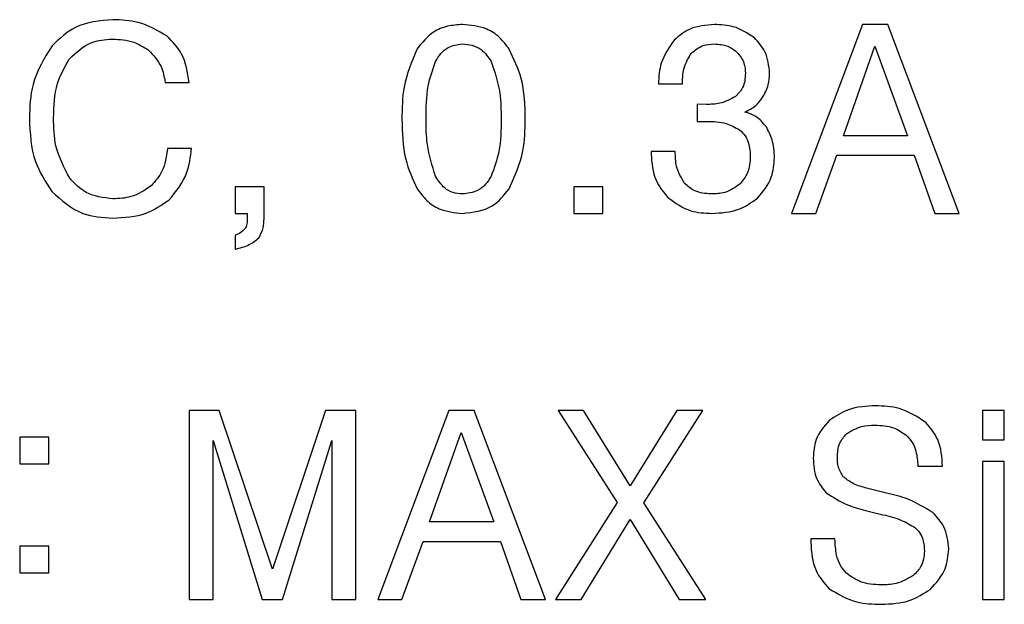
# Model space of a CAD drawing. Header units: millimetres. Extents: x 15756 to 16324, y 1603 to 1933.
# Tile 14 of 48: x 16030 to 16038, y 1863 to 1868. Entities that reach past the tile are written whole.
import ezdxf

# ---------------------------------------------------------------- set-up
doc = ezdxf.new("R2010")
doc.units = ezdxf.units.MM

msp = doc.modelspace()

# ---------------------------------------------------------------- linework, layer by layer
at = {"color": 7, "linetype": 'Continuous', "lineweight": 25}
for p, q in [((16036.8105, 1867.7863), (16036.2418, 1866.2722)), ((16037.0156, 1867.7863), (16036.8105, 1867.7863)), ((16037.5861, 1866.2722), (16037.0156, 1867.7863)), ((16036.658, 1866.8934), (16036.9115, 1867.6116)), ((16036.9115, 1867.6116), (16037.1724, 1866.8934)), ((16031.2157, 1867.3223), (16031.4077, 1867.3223)), ((16035.1736, 1867.3113), (16035.3665, 1867.3113)), ((16035.5566, 1867.1454), (16035.4845, 1867.1479)), ((16035.4845, 1867.1479), (16035.4845, 1867.0077)), ((16035.4845, 1867.0077), (16035.5663, 1867.0098)), ((16037.1724, 1866.8934), (16036.658, 1866.8934)), ((16031.4271, 1866.7927), (16031.2345, 1866.7927)), ((16035.3094, 1866.769), (16035.1153, 1866.769)), ((16035.1153, 1866.769), (16035.1153, 1866.7475)), ((16036.4359, 1866.2722), (16036.6046, 1866.7381)), ((16036.6046, 1866.7381), (16037.2261, 1866.7381)), ((16037.2261, 1866.7381), (16037.3908, 1866.2722)), ((16031.7765, 1866.4857), (16031.7765, 1866.2722)), ((16032.0094, 1866.4857), (16031.7765, 1866.4857)), ((16032.0094, 1866.2273), (16032.0094, 1866.4857)), ((16034.7271, 1866.4857), (16034.4942, 1866.4857)), ((16034.4942, 1866.4857), (16034.4942, 1866.2722)), ((16034.7271, 1866.2722), (16034.7271, 1866.4857)), ((16031.7765, 1866.2722), (16031.8736, 1866.2722)), ((16031.8736, 1866.2722), (16031.8736, 1866.2173)), ((16034.4942, 1866.2722), (16034.7271, 1866.2722)), ((16036.2418, 1866.2722), (16036.4359, 1866.2722)), ((16037.3908, 1866.2722), (16037.5861, 1866.2722)), ((16031.7765, 1866.0957), (16031.7765, 1865.985)), ((16031.65, 1864.6898), (16031.4077, 1864.6898)), ((16031.4077, 1864.6898), (16031.4077, 1863.1757)), ((16032.0774, 1863.4199), (16031.65, 1864.6898)), ((16032.5032, 1864.6898), (16032.0774, 1863.4199)), ((16032.7471, 1864.6898), (16032.5032, 1864.6898)), ((16032.7471, 1863.1757), (16032.7471, 1864.6898)), ((16033.4911, 1864.6898), (16032.9224, 1863.1757)), ((16033.6961, 1864.6898), (16033.4911, 1864.6898)), ((16034.2667, 1863.1757), (16033.6961, 1864.6898)), ((16034.5739, 1864.6898), (16034.3695, 1864.6898)), ((16034.3695, 1864.6898), (16034.8436, 1863.9534)), ((16034.9485, 1864.0881), (16034.5739, 1864.6898)), ((16035.3231, 1864.6898), (16034.9485, 1864.0881)), ((16035.0571, 1863.9498), (16035.5312, 1864.6898)), ((16035.5312, 1864.6898), (16035.3231, 1864.6898)), ((16037.9494, 1864.6898), (16037.7747, 1864.6898)), ((16037.7747, 1864.6898), (16037.7747, 1864.4569)), ((16037.9494, 1864.4569), (16037.9494, 1864.6898)), ((16030.0489, 1864.4763), (16030.0489, 1864.2628)), ((16030.2818, 1864.4763), (16030.0489, 1864.4763)), ((16030.2818, 1864.2628), (16030.2818, 1864.4763)), ((16033.3385, 1863.7969), (16033.5921, 1864.5151)), ((16033.5921, 1864.5151), (16033.853, 1863.7969)), ((16031.6018, 1864.4517), (16031.9949, 1863.1757)), ((16031.6018, 1863.1757), (16031.6018, 1864.4517)), ((16032.1565, 1863.1757), (16032.553, 1864.4517)), ((16032.553, 1864.4517), (16032.553, 1863.1757)), ((16037.7747, 1864.4569), (16037.9494, 1864.4569)), ((16030.0489, 1864.2628), (16030.2818, 1864.2628)), ((16037.2555, 1864.2458), (16037.4538, 1864.2458)), ((16037.9494, 1864.2822), (16037.7747, 1864.2822)), ((16037.7747, 1864.2822), (16037.7747, 1863.1757)), ((16037.9494, 1863.1757), (16037.9494, 1864.2822)), ((16037.0052, 1864.0292), (16036.8318, 1864.0717)), ((16034.8436, 1863.9534), (16034.3473, 1863.1757)), ((16035.5533, 1863.1757), (16035.0571, 1863.9498)), ((16036.8363, 1863.8897), (16036.9758, 1863.8554)), ((16033.853, 1863.7969), (16033.3385, 1863.7969)), ((16034.5539, 1863.1757), (16034.9485, 1863.8163)), ((16034.9485, 1863.8163), (16035.3413, 1863.1757)), ((16030.2818, 1863.6028), (16030.0489, 1863.6028)), ((16030.0489, 1863.6028), (16030.0489, 1863.3893)), ((16030.2818, 1863.3893), (16030.2818, 1863.6028)), ((16033.1165, 1863.1757), (16033.2852, 1863.6416)), ((16033.2852, 1863.6416), (16033.9066, 1863.6416)), ((16033.9066, 1863.6416), (16034.0713, 1863.1757)), ((16036.3965, 1863.6619), (16036.3965, 1863.6325)), ((16036.5906, 1863.6619), (16036.3965, 1863.6619)), ((16030.0489, 1863.3893), (16030.2818, 1863.3893)), ((16031.4077, 1863.1757), (16031.6018, 1863.1757)), ((16031.9949, 1863.1757), (16032.1565, 1863.1757)), ((16032.553, 1863.1757), (16032.7471, 1863.1757)), ((16032.9224, 1863.1757), (16033.1165, 1863.1757)), ((16034.0713, 1863.1757), (16034.2667, 1863.1757)), ((16034.3473, 1863.1757), (16034.5539, 1863.1757)), ((16035.3413, 1863.1757), (16035.5533, 1863.1757)), ((16037.7747, 1863.1757), (16037.9494, 1863.1757))]:
    msp.add_line(p, q, dxfattribs=at)
for points, knots in [([(16030.7956, 1867.8251), (16030.6909, 1867.816), (16030.5038, 1867.7997), (16030.368, 1867.6723), (16030.3082, 1867.6162)], [0, 0, 0, 0, 0.559674, 1, 1, 1, 1]), ([(16031.2318, 1867.6935), (16031.1561, 1867.7378), (16031.0206, 1867.817), (16030.8645, 1867.8227), (16030.7956, 1867.8251)], [0, 0, 0, 0, 0.5585423, 1, 1, 1, 1]), ([(16033.6012, 1867.7863), (16033.5609, 1867.7838), (16033.4804, 1867.7787), (16033.3437, 1867.7221), (16033.2778, 1867.6405), (16033.2375, 1867.5907)], [0, 0, 0, 0, 0.280728, 0.561145, 1, 1, 1, 1]), ([(16033.9767, 1867.5892), (16033.952, 1867.6226), (16033.9026, 1867.6894), (16033.7741, 1867.7712), (16033.6667, 1867.7806), (16033.6012, 1867.7863)], [0, 0, 0, 0, 0.2805108, 0.5607148, 1, 1, 1, 1]), ([(16035.6234, 1867.7863), (16035.5555, 1867.7814), (16035.4342, 1867.7725), (16035.3412, 1867.6955), (16035.3003, 1867.6617)], [0, 0, 0, 0, 0.560003, 1, 1, 1, 1]), ([(16035.9443, 1867.6786), (16035.8896, 1867.715), (16035.7918, 1867.7801), (16035.675, 1867.7844), (16035.6234, 1867.7863)], [0, 0, 0, 0, 0.558108, 1, 1, 1, 1]), ([(16030.4471, 1867.5097), (16030.5019, 1867.5619), (16030.5999, 1867.6552), (16030.7338, 1867.6654), (16030.7929, 1867.6698)], [0, 0, 0, 0, 0.558538, 1, 1, 1, 1]), ([(16030.7929, 1867.6698), (16030.8515, 1867.6668), (16030.9563, 1867.6613), (16031.0446, 1867.6057), (16031.0834, 1867.5813)], [0, 0, 0, 0, 0.560196, 1, 1, 1, 1]), ([(16031.4077, 1867.3223), (16031.396, 1867.4022), (16031.3752, 1867.5451), (16031.2756, 1867.6481), (16031.2318, 1867.6935)], [0, 0, 0, 0, 0.5597, 1, 1, 1, 1]), ([(16033.3853, 1867.4897), (16033.3984, 1867.5115), (16033.4245, 1867.555), (16033.4949, 1867.6169), (16033.561, 1867.6257), (16033.6012, 1867.631)], [0, 0, 0, 0, 0.281328, 0.561993, 1, 1, 1, 1]), ([(16033.6012, 1867.631), (16033.6279, 1867.6292), (16033.6812, 1867.6254), (16033.7695, 1867.5821), (16033.8083, 1867.5245), (16033.832, 1867.4894)], [0, 0, 0, 0, 0.280664, 0.561036, 1, 1, 1, 1]), ([(16035.3003, 1867.6617), (16035.2592, 1867.6024), (16035.1856, 1867.4963), (16035.1772, 1867.368), (16035.1736, 1867.3113)], [0, 0, 0, 0, 0.557941, 1, 1, 1, 1]), ([(16035.4368, 1867.5546), (16035.4671, 1867.5797), (16035.5213, 1867.6247), (16035.5911, 1867.6291), (16035.6219, 1867.631)], [0, 0, 0, 0, 0.558524, 1, 1, 1, 1]), ([(16035.6219, 1867.631), (16035.6596, 1867.6284), (16035.727, 1867.6237), (16035.7808, 1867.5835), (16035.8044, 1867.5658)], [0, 0, 0, 0, 0.559927, 1, 1, 1, 1]), ([(16036.0665, 1867.3944), (16036.0604, 1867.4551), (16036.0495, 1867.5636), (16035.9765, 1867.6435), (16035.9443, 1867.6786)], [0, 0, 0, 0, 0.559309, 1, 1, 1, 1]), ([(16030.3082, 1867.6162), (16030.2466, 1867.5159), (16030.1363, 1867.3363), (16030.1295, 1867.1267), (16030.1265, 1867.0341)], [0, 0, 0, 0, 0.558255, 1, 1, 1, 1]), ([(16031.0834, 1867.5813), (16031.122, 1867.5398), (16031.191, 1867.4655), (16031.2081, 1867.3661), (16031.2157, 1867.3223)], [0, 0, 0, 0, 0.558204, 1, 1, 1, 1]), ([(16033.2375, 1867.5907), (16033.1953, 1867.4903), (16033.1196, 1867.3105), (16033.117, 1867.116), (16033.1159, 1867.0302)], [0, 0, 0, 0, 0.55863, 1, 1, 1, 1]), ([(16034.1059, 1867.0283), (16034.1033, 1867.1385), (16034.0986, 1867.335), (16034.0139, 1867.5116), (16033.9767, 1867.5892)], [0, 0, 0, 0, 0.560639, 1, 1, 1, 1]), ([(16035.3665, 1867.3113), (16035.3684, 1867.3604), (16035.3719, 1867.4477), (16035.4171, 1867.522), (16035.4368, 1867.5546)], [0, 0, 0, 0, 0.561578, 1, 1, 1, 1]), ([(16035.8044, 1867.5658), (16035.827, 1867.5375), (16035.8673, 1867.4867), (16035.8708, 1867.4225), (16035.8724, 1867.3941)], [0, 0, 0, 0, 0.558488, 1, 1, 1, 1]), ([(16030.3206, 1867.0362), (16030.323, 1867.1309), (16030.3273, 1867.2997), (16030.4106, 1867.4456), (16030.4471, 1867.5097)], [0, 0, 0, 0, 0.560923, 1, 1, 1, 1]), ([(16033.31, 1867.0302), (16033.3103, 1867.1185), (16033.3109, 1867.276), (16033.3626, 1867.4245), (16033.3853, 1867.4897)], [0, 0, 0, 0, 0.560811, 1, 1, 1, 1]), ([(16033.832, 1867.4894), (16033.8602, 1867.406), (16033.9107, 1867.2568), (16033.9114, 1867.0995), (16033.9118, 1867.0302)], [0, 0, 0, 0, 0.5587719, 1, 1, 1, 1]), ([(16035.8724, 1867.3941), (16035.8695, 1867.3543), (16035.8642, 1867.283), (16035.8149, 1867.2323), (16035.7932, 1867.21)], [0, 0, 0, 0, 0.560127, 1, 1, 1, 1]), ([(16036.0077, 1867.1979), (16036.0264, 1867.2324), (16036.06, 1867.294), (16036.0645, 1867.3637), (16036.0665, 1867.3944)], [0, 0, 0, 0, 0.559767, 1, 1, 1, 1]), ([(16035.7932, 1867.21), (16035.7518, 1867.1878), (16035.6776, 1867.1479), (16035.5937, 1867.1462), (16035.5566, 1867.1454)], [0, 0, 0, 0, 0.558116, 1, 1, 1, 1]), ([(16035.8678, 1867.0845), (16035.8989, 1867.0997), (16035.9544, 1867.1269), (16035.9914, 1867.1762), (16036.0077, 1867.1979)], [0, 0, 0, 0, 0.559697, 1, 1, 1, 1]), ([(16036.0401, 1866.9647), (16036.0141, 1866.9962), (16035.9675, 1867.0525), (16035.8983, 1867.0747), (16035.8678, 1867.0845)], [0, 0, 0, 0, 0.559316, 1, 1, 1, 1]), ([(16030.1265, 1867.0341), (16030.1319, 1866.9152), (16030.1415, 1866.7031), (16030.2562, 1866.5257), (16030.3067, 1866.4478)], [0, 0, 0, 0, 0.56051, 1, 1, 1, 1]), ([(16030.4501, 1866.5543), (16030.4055, 1866.6388), (16030.3256, 1866.7903), (16030.3221, 1866.9609), (16030.3206, 1867.0362)], [0, 0, 0, 0, 0.55816, 1, 1, 1, 1]), ([(16033.1159, 1867.0302), (16033.118, 1866.9205), (16033.1217, 1866.7248), (16033.2022, 1866.5471), (16033.2375, 1866.469)], [0, 0, 0, 0, 0.560689, 1, 1, 1, 1]), ([(16033.3853, 1866.5704), (16033.3586, 1866.6541), (16033.3109, 1866.8039), (16033.3103, 1866.9609), (16033.31, 1867.0302)], [0, 0, 0, 0, 0.558809, 1, 1, 1, 1]), ([(16033.9118, 1867.0302), (16033.9111, 1866.9416), (16033.9098, 1866.7837), (16033.8558, 1866.6357), (16033.832, 1866.5707)], [0, 0, 0, 0, 0.56073, 1, 1, 1, 1]), ([(16033.9767, 1866.469), (16034.0212, 1866.5688), (16034.1008, 1866.7474), (16034.1044, 1866.9423), (16034.1059, 1867.0283)], [0, 0, 0, 0, 0.558613, 1, 1, 1, 1]), ([(16035.5663, 1867.0098), (16035.6182, 1867.0089), (16035.7105, 1867.0072), (16035.7901, 1866.9614), (16035.8251, 1866.9413)], [0, 0, 0, 0, 0.561231, 1, 1, 1, 1]), ([(16035.8251, 1866.9413), (16035.8411, 1866.9262), (16035.8733, 1866.8961), (16035.9056, 1866.8227), (16035.9091, 1866.7662), (16035.9112, 1866.7317)], [0, 0, 0, 0, 0.279856, 0.559967, 1, 1, 1, 1]), ([(16036.1053, 1866.7199), (16036.1025, 1866.7682), (16036.0975, 1866.8546), (16036.0577, 1866.931), (16036.0401, 1866.9647)], [0, 0, 0, 0, 0.559879, 1, 1, 1, 1]), ([(16031.2345, 1866.7927), (16031.2258, 1866.7291), (16031.2104, 1866.6157), (16031.1359, 1866.5298), (16031.1032, 1866.4921)], [0, 0, 0, 0, 0.5604682, 1, 1, 1, 1]), ([(16031.2478, 1866.3802), (16031.303, 1866.448), (16031.4018, 1866.5696), (16031.4193, 1866.7243), (16031.4271, 1866.7927)], [0, 0, 0, 0, 0.558218, 1, 1, 1, 1]), ([(16035.3841, 1866.5115), (16035.358, 1866.5561), (16035.3114, 1866.6361), (16035.31, 1866.7282), (16035.3094, 1866.769)], [0, 0, 0, 0, 0.557178, 1, 1, 1, 1]), ([(16035.1153, 1866.7475), (16035.1208, 1866.6743), (16035.1305, 1866.5436), (16035.2137, 1866.4436), (16035.2503, 1866.3996)], [0, 0, 0, 0, 0.559923, 1, 1, 1, 1]), ([(16035.9112, 1866.7317), (16035.9085, 1866.685), (16035.9038, 1866.6015), (16035.8521, 1866.5367), (16035.8293, 1866.5082)], [0, 0, 0, 0, 0.560369, 1, 1, 1, 1]), ([(16035.9679, 1866.3932), (16036.0126, 1866.4466), (16036.0926, 1866.5421), (16036.1014, 1866.6655), (16036.1053, 1866.7199)], [0, 0, 0, 0, 0.558771, 1, 1, 1, 1]), ([(16030.7974, 1866.3887), (16030.7214, 1866.3974), (16030.5853, 1866.413), (16030.4915, 1866.511), (16030.4501, 1866.5543)], [0, 0, 0, 0, 0.559028, 1, 1, 1, 1]), ([(16033.6012, 1866.4275), (16033.5756, 1866.4295), (16033.5245, 1866.4336), (16033.4423, 1866.48), (16033.4069, 1866.5361), (16033.3853, 1866.5704)], [0, 0, 0, 0, 0.280392, 0.56055, 1, 1, 1, 1]), ([(16033.832, 1866.5707), (16033.818, 1866.5479), (16033.7899, 1866.5023), (16033.713, 1866.4405), (16033.6436, 1866.4324), (16033.6012, 1866.4275)], [0, 0, 0, 0, 0.281007, 0.56159, 1, 1, 1, 1]), ([(16030.3067, 1866.4478), (16030.3851, 1866.3772), (16030.5255, 1866.2506), (16030.7126, 1866.2387), (16030.7953, 1866.2334)], [0, 0, 0, 0, 0.558202, 1, 1, 1, 1]), ([(16031.1032, 1866.4921), (16031.0511, 1866.4574), (16030.9579, 1866.3953), (16030.8466, 1866.3907), (16030.7974, 1866.3887)], [0, 0, 0, 0, 0.558343, 1, 1, 1, 1]), ([(16033.2375, 1866.469), (16033.2617, 1866.4366), (16033.3099, 1866.3717), (16033.4328, 1866.2888), (16033.5374, 1866.2785), (16033.6012, 1866.2722)], [0, 0, 0, 0, 0.280634, 0.561009, 1, 1, 1, 1]), ([(16033.6012, 1866.2722), (16033.6867, 1866.2815), (16033.8396, 1866.2982), (16033.9348, 1866.4168), (16033.9767, 1866.469)], [0, 0, 0, 0, 0.559188, 1, 1, 1, 1]), ([(16035.5946, 1866.4275), (16035.5501, 1866.4311), (16035.4706, 1866.4374), (16035.4105, 1866.4889), (16035.3841, 1866.5115)], [0, 0, 0, 0, 0.559797, 1, 1, 1, 1]), ([(16035.8293, 1866.5082), (16035.7896, 1866.4807), (16035.7185, 1866.4315), (16035.6325, 1866.4287), (16035.5946, 1866.4275)], [0, 0, 0, 0, 0.557895, 1, 1, 1, 1]), ([(16030.7953, 1866.2334), (16030.8876, 1866.2384), (16031.0525, 1866.2472), (16031.1882, 1866.3396), (16031.2478, 1866.3802)], [0, 0, 0, 0, 0.560277, 1, 1, 1, 1]), ([(16035.2503, 1866.3996), (16035.3091, 1866.3566), (16035.4146, 1866.2796), (16035.5442, 1866.2745), (16035.6015, 1866.2722)], [0, 0, 0, 0, 0.557838, 1, 1, 1, 1]), ([(16035.6015, 1866.2722), (16035.6767, 1866.276), (16035.8108, 1866.2827), (16035.92, 1866.3595), (16035.9679, 1866.3932)], [0, 0, 0, 0, 0.560511, 1, 1, 1, 1]), ([(16031.8736, 1866.2173), (16031.8733, 1866.204), (16031.8729, 1866.1803), (16031.863, 1866.1588), (16031.8587, 1866.1494)], [0, 0, 0, 0, 0.56041, 1, 1, 1, 1]), ([(16031.9673, 1866.0747), (16031.9814, 1866.1015), (16032.0067, 1866.1495), (16032.0086, 1866.2035), (16032.0094, 1866.2273)], [0, 0, 0, 0, 0.5589026, 1, 1, 1, 1]), ([(16031.8587, 1866.1494), (16031.8451, 1866.1367), (16031.8207, 1866.114), (16031.79, 1866.1013), (16031.7765, 1866.0957)], [0, 0, 0, 0, 0.5586072, 1, 1, 1, 1]), ([(16031.7765, 1865.985), (16031.816, 1865.9942), (16031.8863, 1866.0105), (16031.9426, 1866.0552), (16031.9673, 1866.0747)], [0, 0, 0, 0, 0.5621686, 1, 1, 1, 1]), ([(16036.917, 1864.7287), (16036.8418, 1864.725), (16036.7075, 1864.7184), (16036.5958, 1864.6451), (16036.5466, 1864.6128)], [0, 0, 0, 0, 0.56037, 1, 1, 1, 1]), ([(16037.3195, 1864.5952), (16037.2507, 1864.64), (16037.1276, 1864.7202), (16036.9815, 1864.7261), (16036.917, 1864.7287)], [0, 0, 0, 0, 0.5583526, 1, 1, 1, 1]), ([(16036.5466, 1864.6128), (16036.5039, 1864.5638), (16036.4274, 1864.4761), (16036.4194, 1864.361), (16036.4159, 1864.3101)], [0, 0, 0, 0, 0.5584243, 1, 1, 1, 1]), ([(16036.6822, 1864.5042), (16036.7218, 1864.5277), (16036.7927, 1864.5697), (16036.8747, 1864.5722), (16036.9109, 1864.5734)], [0, 0, 0, 0, 0.5582832, 1, 1, 1, 1]), ([(16036.9109, 1864.5734), (16036.9624, 1864.5711), (16037.0541, 1864.5672), (16037.1297, 1864.5161), (16037.163, 1864.4936)], [0, 0, 0, 0, 0.560648, 1, 1, 1, 1]), ([(16037.4538, 1864.2458), (16037.449, 1864.3196), (16037.4404, 1864.4511), (16037.3564, 1864.5512), (16037.3195, 1864.5952)], [0, 0, 0, 0, 0.560855, 1, 1, 1, 1]), ([(16036.61, 1864.3119), (16036.6119, 1864.3526), (16036.6153, 1864.4251), (16036.6618, 1864.4801), (16036.6822, 1864.5042)], [0, 0, 0, 0, 0.5611436, 1, 1, 1, 1]), ([(16037.163, 1864.4936), (16037.1803, 1864.4749), (16037.215, 1864.4374), (16037.2483, 1864.351), (16037.2527, 1864.2857), (16037.2555, 1864.2458)], [0, 0, 0, 0, 0.279754, 0.559802, 1, 1, 1, 1]), ([(16036.4159, 1864.3101), (16036.4196, 1864.2516), (16036.4262, 1864.1471), (16036.492, 1864.0667), (16036.5209, 1864.0314)], [0, 0, 0, 0, 0.560349, 1, 1, 1, 1]), ([(16036.6577, 1864.1603), (16036.6412, 1864.1863), (16036.6118, 1864.2329), (16036.6106, 1864.2877), (16036.61, 1864.3119)], [0, 0, 0, 0, 0.557774, 1, 1, 1, 1]), ([(16036.8318, 1864.0717), (16036.796, 1864.0821), (16036.7321, 1864.1005), (16036.6804, 1864.142), (16036.6577, 1864.1603)], [0, 0, 0, 0, 0.560387, 1, 1, 1, 1]), ([(16036.5209, 1864.0314), (16036.5757, 1863.9959), (16036.6738, 1863.9326), (16036.7866, 1863.9028), (16036.8363, 1863.8897)], [0, 0, 0, 0, 0.55881, 1, 1, 1, 1]), ([(16037.3762, 1863.8721), (16037.3113, 1863.9117), (16037.1952, 1863.9826), (16037.0634, 1864.0149), (16037.0052, 1864.0292)], [0, 0, 0, 0, 0.558797, 1, 1, 1, 1]), ([(16036.9758, 1863.8554), (16037.0267, 1863.8429), (16037.1175, 1863.8206), (16037.1976, 1863.7727), (16037.2327, 1863.7517)], [0, 0, 0, 0, 0.560913, 1, 1, 1, 1]), ([(16037.503, 1863.5812), (16037.4969, 1863.6437), (16037.4861, 1863.7554), (16037.4098, 1863.8364), (16037.3762, 1863.8721)], [0, 0, 0, 0, 0.55939, 1, 1, 1, 1]), ([(16037.2327, 1863.7517), (16037.2469, 1863.7378), (16037.2751, 1863.71), (16037.304, 1863.6438), (16037.307, 1863.5929), (16037.3089, 1863.5618)], [0, 0, 0, 0, 0.279809, 0.559956, 1, 1, 1, 1]), ([(16036.3965, 1863.6325), (16036.4019, 1863.5539), (16036.4117, 1863.4135), (16036.5035, 1863.3084), (16036.5439, 1863.2622)], [0, 0, 0, 0, 0.560273, 1, 1, 1, 1]), ([(16036.6837, 1863.3856), (16036.6653, 1863.4068), (16036.6283, 1863.4493), (16036.5961, 1863.546), (16036.5927, 1863.618), (16036.5906, 1863.6619)], [0, 0, 0, 0, 0.2795389, 0.5596799, 1, 1, 1, 1]), ([(16037.3089, 1863.5618), (16037.3043, 1863.5194), (16037.2963, 1863.4435), (16037.2421, 1863.3907), (16037.2182, 1863.3674)], [0, 0, 0, 0, 0.559277, 1, 1, 1, 1]), ([(16037.3541, 1863.2567), (16037.4021, 1863.3085), (16037.4881, 1863.4012), (16037.4984, 1863.5261), (16037.503, 1863.5812)], [0, 0, 0, 0, 0.5588858, 1, 1, 1, 1]), ([(16036.961, 1863.2922), (16036.904, 1863.2953), (16036.8023, 1863.301), (16036.7199, 1863.3598), (16036.6837, 1863.3856)], [0, 0, 0, 0, 0.560358, 1, 1, 1, 1]), ([(16037.2182, 1863.3674), (16037.1735, 1863.3418), (16037.0934, 1863.2959), (16037.0015, 1863.2933), (16036.961, 1863.2922)], [0, 0, 0, 0, 0.558247, 1, 1, 1, 1]), ([(16036.5439, 1863.2622), (16036.6162, 1863.2193), (16036.7458, 1863.1426), (16036.8957, 1863.1387), (16036.9619, 1863.1369)], [0, 0, 0, 0, 0.5580241, 1, 1, 1, 1]), ([(16036.9619, 1863.1369), (16037.0414, 1863.1403), (16037.1833, 1863.1463), (16037.3019, 1863.223), (16037.3541, 1863.2567)], [0, 0, 0, 0, 0.5606752, 1, 1, 1, 1])]:
    msp.add_open_spline(points, degree=3, knots=knots, dxfattribs=at)

doc.saveas('drawing.dxf')
